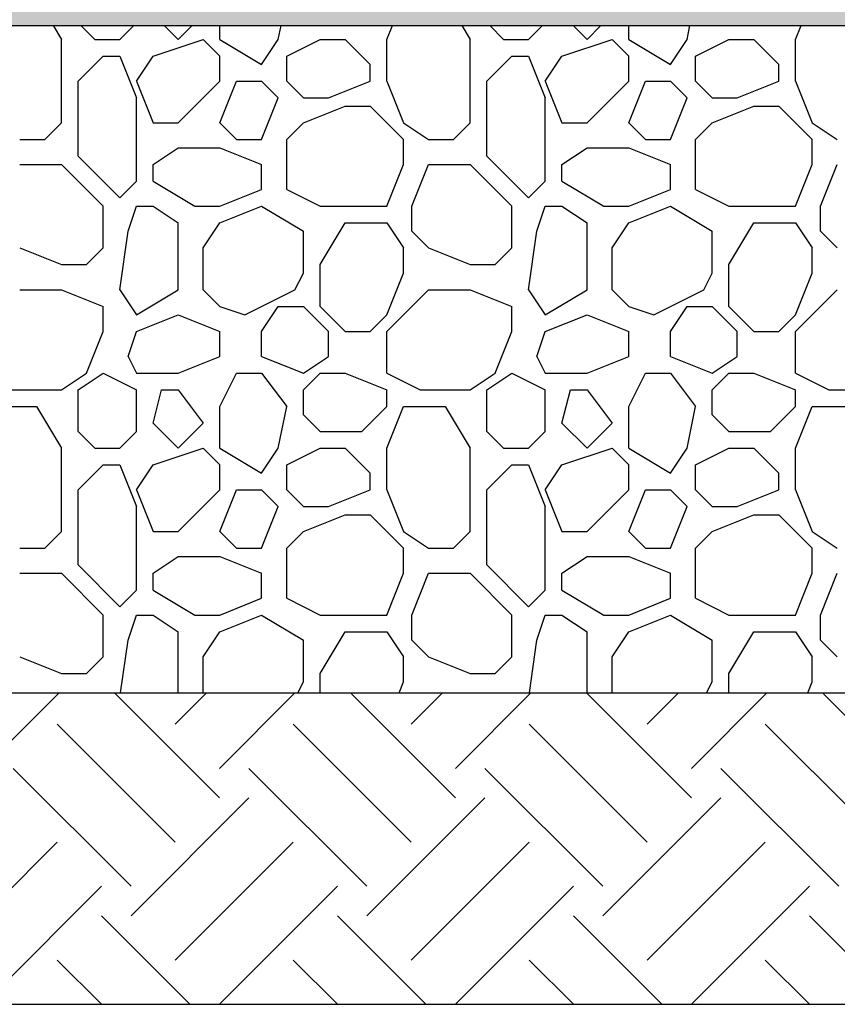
# Model space of a CAD drawing. Extents: x 499156 to 998412, y 3804642 to 7609653.
# Tile 46 of 74: x 500805 to 500823, y 3804702 to 3804724. Entities that reach past the tile are written whole.
import ezdxf

# ---------------------------------------------------------------- set-up
doc = ezdxf.new("R2010")
doc.units = 0
for name, color, linetype in [('14-ab-paving-l', 135, 'CONTINUOUS'), ('15-ab-hatch', 8, 'CONTINUOUS'), ('ab-base', 5, 'CONTINUOUS')]:
    doc.layers.add(name, color=color, linetype=linetype)
doc.layers.add('18-ab-hide', color=191, linetype='CONTINUOUS', plot=False)

msp = doc.modelspace()

# ---------------------------------------------------------------- hatches: boundary and pattern name
at = {"layer": '15-ab-hatch', "ltscale": 0.05}
h = msp.add_hatch(dxfattribs=at)
h.set_pattern_fill('02砂', color=256, scale=15, angle=45, style=0, pattern_type=2)
h.set_pattern_definition([(82.5, (25650167.9829, 193924961.8526), (-1.055259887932, 0.988445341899), [0, -1.14, 0, -1.275, 0, -1.21875]), (52.5, (25650167.9829, 193924961.8526), (-0.558103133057, 2.435234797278), [0, -0.615, 0, -1.0275, 0, -0.39375]), (12.5, (25650167.3306, 193924961.2003), (1.648521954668, 1.654524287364), [0, -0.375, 0, -1.35, 0, -1.7625]), (2.5, (25650167.3306, 193924961.2003), (1.128781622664, 2.059697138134), [0, -0.1875, 0, -0.885, 0, -1.0125])])
h.paths.add_polyline_path([(500916.264, 3804725.807), (500901.264, 3804725.807), (500901.264, 3804725.307), (500656.264, 3804725.307), (500656.264, 3804725.807), (500641.264, 3804725.807), (500641.264, 3804724.307), (500655.764, 3804724.307), (500656.264, 3804723.807), (500901.264, 3804723.807), (500901.764, 3804724.307), (500916.264, 3804724.307)])

# ---------------------------------------------------------------- linework, layer by layer
at = {"layer": '14-ab-paving-l', "ltscale": 0.05}
msp.add_line((500661.264, 3804708.807, 0.345), (500896.264, 3804708.807, 0.345), dxfattribs=at)
at = {"layer": '15-ab-hatch', "linetype": 'Continuous', "ltscale": 0.05}
for p, q in [((500805.639, 3804723.807, 0.345), (500805.826, 3804723.494, 0.345)), ((500806.264, 3804723.807, 0.345), (500806.576, 3804723.494, 0.345)), ((500806.264, 3804723.807, 0.345), (500806.576, 3804723.494, 0.345)), ((500807.139, 3804723.494, 0.345), (500807.451, 3804723.807, 0.345)), ((500807.139, 3804723.494, 0.345), (500807.451, 3804723.807, 0.345)), ((500808.139, 3804723.807, 0.345), (500808.451, 3804723.494, 0.345)), ((500808.139, 3804723.807, 0.345), (500808.451, 3804723.494, 0.345)), ((500808.451, 3804723.494, 0.345), (500808.764, 3804723.807, 0.345)), ((500808.451, 3804723.494, 0.345), (500808.764, 3804723.807, 0.345)), ((500809.389, 3804723.494, 0.345), (500809.389, 3804723.807, 0.345)), ((500810.701, 3804723.494, 0.345), (500810.764, 3804723.807, 0.345)), ((500813.139, 3804723.494, 0.345), (500813.264, 3804723.807, 0.345)), ((500814.826, 3804723.807, 0.345), (500815.014, 3804723.494, 0.345)), ((500815.451, 3804723.807, 0.345), (500815.764, 3804723.494, 0.345)), ((500815.451, 3804723.807, 0.345), (500815.764, 3804723.494, 0.345)), ((500816.326, 3804723.494, 0.345), (500816.639, 3804723.807, 0.345)), ((500816.326, 3804723.494, 0.345), (500816.639, 3804723.807, 0.345)), ((500817.326, 3804723.807, 0.345), (500817.639, 3804723.494, 0.345)), ((500817.326, 3804723.807, 0.345), (500817.639, 3804723.494, 0.345)), ((500817.639, 3804723.494, 0.345), (500817.951, 3804723.807, 0.345)), ((500817.639, 3804723.494, 0.345), (500817.951, 3804723.807, 0.345)), ((500818.576, 3804723.494, 0.345), (500818.576, 3804723.807, 0.345)), ((500819.889, 3804723.494, 0.345), (500819.951, 3804723.807, 0.345)), ((500822.326, 3804723.494, 0.345), (500822.451, 3804723.807, 0.345)), ((500805.826, 3804721.619, 0.345), (500805.826, 3804723.494, 0.345)), ((500806.576, 3804723.494, 0.345), (500807.139, 3804723.494, 0.345)), ((500807.889, 3804723.119, 0.345), (500809.014, 3804723.494, 0.345)), ((500807.889, 3804723.119, 0.345), (500809.014, 3804723.494, 0.345)), ((500809.014, 3804723.494, 0.345), (500809.389, 3804723.119, 0.345)), ((500809.014, 3804723.494, 0.345), (500809.389, 3804723.119, 0.345)), ((500809.389, 3804723.494, 0.345), (500810.326, 3804722.932, 0.345)), ((500810.326, 3804722.932, 0.345), (500810.701, 3804723.494, 0.345)), ((500810.889, 3804723.119, 0.345), (500811.639, 3804723.494, 0.345)), ((500810.889, 3804723.119, 0.345), (500811.639, 3804723.494, 0.345)), ((500811.639, 3804723.494, 0.345), (500812.201, 3804723.494, 0.345)), ((500812.201, 3804723.494, 0.345), (500812.764, 3804722.932, 0.345)), ((500812.201, 3804723.494, 0.345), (500812.764, 3804722.932, 0.345)), ((500813.139, 3804722.557, 0.345), (500813.139, 3804723.494, 0.345)), ((500815.014, 3804721.619, 0.345), (500815.014, 3804723.494, 0.345)), ((500815.764, 3804723.494, 0.345), (500816.326, 3804723.494, 0.345)), ((500817.076, 3804723.119, 0.345), (500818.201, 3804723.494, 0.345)), ((500817.076, 3804723.119, 0.345), (500818.201, 3804723.494, 0.345)), ((500818.201, 3804723.494, 0.345), (500818.576, 3804723.119, 0.345)), ((500818.201, 3804723.494, 0.345), (500818.576, 3804723.119, 0.345)), ((500818.576, 3804723.494, 0.345), (500819.514, 3804722.932, 0.345)), ((500819.514, 3804722.932, 0.345), (500819.889, 3804723.494, 0.345)), ((500820.076, 3804723.119, 0.345), (500820.826, 3804723.494, 0.345)), ((500820.076, 3804723.119, 0.345), (500820.826, 3804723.494, 0.345)), ((500820.826, 3804723.494, 0.345), (500821.389, 3804723.494, 0.345)), ((500821.389, 3804723.494, 0.345), (500821.951, 3804722.932, 0.345)), ((500821.389, 3804723.494, 0.345), (500821.951, 3804722.932, 0.345)), ((500822.326, 3804722.557, 0.345), (500822.326, 3804723.494, 0.345)), ((500806.201, 3804722.557, 0.345), (500806.764, 3804723.119, 0.345)), ((500806.201, 3804722.557, 0.345), (500806.764, 3804723.119, 0.345)), ((500806.764, 3804723.119, 0.345), (500807.139, 3804723.119, 0.345)), ((500807.139, 3804723.119, 0.345), (500807.514, 3804722.182, 0.345)), ((500807.514, 3804722.557, 0.345), (500807.889, 3804723.119, 0.345)), ((500809.389, 3804722.557, 0.345), (500809.389, 3804723.119, 0.345)), ((500810.889, 3804722.557, 0.345), (500810.889, 3804723.119, 0.345)), ((500815.389, 3804722.557, 0.345), (500815.951, 3804723.119, 0.345)), ((500815.389, 3804722.557, 0.345), (500815.951, 3804723.119, 0.345)), ((500815.951, 3804723.119, 0.345), (500816.326, 3804723.119, 0.345)), ((500816.326, 3804723.119, 0.345), (500816.701, 3804722.182, 0.345)), ((500816.701, 3804722.557, 0.345), (500817.076, 3804723.119, 0.345)), ((500818.576, 3804722.557, 0.345), (500818.576, 3804723.119, 0.345)), ((500820.076, 3804722.557, 0.345), (500820.076, 3804723.119, 0.345)), ((500812.764, 3804722.557, 0.345), (500812.764, 3804722.932, 0.345)), ((500821.951, 3804722.557, 0.345), (500821.951, 3804722.932, 0.345)), ((500806.201, 3804720.869, 0.345), (500806.201, 3804722.557, 0.345)), ((500807.514, 3804722.557, 0.345), (500807.889, 3804721.619, 0.345)), ((500808.451, 3804721.619, 0.345), (500809.389, 3804722.557, 0.345)), ((500808.451, 3804721.619, 0.345), (500809.389, 3804722.557, 0.345)), ((500809.389, 3804721.619, 0.345), (500809.764, 3804722.557, 0.345)), ((500809.764, 3804722.557, 0.345), (500810.326, 3804722.557, 0.345)), ((500810.326, 3804722.557, 0.345), (500810.701, 3804722.182, 0.345)), ((500810.326, 3804722.557, 0.345), (500810.701, 3804722.182, 0.345)), ((500810.889, 3804722.557, 0.345), (500811.264, 3804722.182, 0.345)), ((500810.889, 3804722.557, 0.345), (500811.264, 3804722.182, 0.345)), ((500811.826, 3804722.182, 0.345), (500812.764, 3804722.557, 0.345)), ((500813.139, 3804722.557, 0.345), (500813.514, 3804721.619, 0.345)), ((500815.389, 3804720.869, 0.345), (500815.389, 3804722.557, 0.345)), ((500816.701, 3804722.557, 0.345), (500817.076, 3804721.619, 0.345)), ((500817.639, 3804721.619, 0.345), (500818.576, 3804722.557, 0.345)), ((500817.639, 3804721.619, 0.345), (500818.576, 3804722.557, 0.345)), ((500818.576, 3804721.619, 0.345), (500818.951, 3804722.557, 0.345)), ((500818.951, 3804722.557, 0.345), (500819.514, 3804722.557, 0.345)), ((500819.514, 3804722.557, 0.345), (500819.889, 3804722.182, 0.345)), ((500819.514, 3804722.557, 0.345), (500819.889, 3804722.182, 0.345)), ((500820.076, 3804722.557, 0.345), (500820.451, 3804722.182, 0.345)), ((500820.076, 3804722.557, 0.345), (500820.451, 3804722.182, 0.345)), ((500821.014, 3804722.182, 0.345), (500821.951, 3804722.557, 0.345)), ((500822.326, 3804722.557, 0.345), (500822.701, 3804721.619, 0.345)), ((500807.514, 3804720.307, 0.345), (500807.514, 3804722.182, 0.345)), ((500810.326, 3804721.244, 0.345), (500810.701, 3804722.182, 0.345)), ((500811.264, 3804722.182, 0.345), (500811.826, 3804722.182, 0.345)), ((500816.701, 3804720.307, 0.345), (500816.701, 3804722.182, 0.345)), ((500819.514, 3804721.244, 0.345), (500819.889, 3804722.182, 0.345)), ((500820.451, 3804722.182, 0.345), (500821.014, 3804722.182, 0.345)), ((500811.264, 3804721.619, 0.345), (500812.201, 3804721.994, 0.345)), ((500812.201, 3804721.994, 0.345), (500812.764, 3804721.994, 0.345)), ((500812.764, 3804721.994, 0.345), (500813.514, 3804721.244, 0.345)), ((500812.764, 3804721.994, 0.345), (500813.514, 3804721.244, 0.345)), ((500820.451, 3804721.619, 0.345), (500821.389, 3804721.994, 0.345)), ((500821.389, 3804721.994, 0.345), (500821.951, 3804721.994, 0.345)), ((500821.951, 3804721.994, 0.345), (500822.701, 3804721.244, 0.345)), ((500821.951, 3804721.994, 0.345), (500822.701, 3804721.244, 0.345)), ((500805.451, 3804721.244, 0.345), (500805.826, 3804721.619, 0.345)), ((500805.451, 3804721.244, 0.345), (500805.826, 3804721.619, 0.345)), ((500807.889, 3804721.619, 0.345), (500808.451, 3804721.619, 0.345)), ((500809.389, 3804721.619, 0.345), (500809.764, 3804721.244, 0.345)), ((500809.389, 3804721.619, 0.345), (500809.764, 3804721.244, 0.345)), ((500810.889, 3804721.244, 0.345), (500811.264, 3804721.619, 0.345)), ((500810.889, 3804721.244, 0.345), (500811.264, 3804721.619, 0.345)), ((500813.514, 3804721.619, 0.345), (500814.076, 3804721.244, 0.345)), ((500814.639, 3804721.244, 0.345), (500815.014, 3804721.619, 0.345)), ((500814.639, 3804721.244, 0.345), (500815.014, 3804721.619, 0.345)), ((500817.076, 3804721.619, 0.345), (500817.639, 3804721.619, 0.345)), ((500818.576, 3804721.619, 0.345), (500818.951, 3804721.244, 0.345)), ((500818.576, 3804721.619, 0.345), (500818.951, 3804721.244, 0.345)), ((500820.076, 3804721.244, 0.345), (500820.451, 3804721.619, 0.345)), ((500820.076, 3804721.244, 0.345), (500820.451, 3804721.619, 0.345)), ((500822.701, 3804721.619, 0.345), (500823.264, 3804721.244, 0.345)), ((500804.889, 3804721.244, 0.345), (500805.451, 3804721.244, 0.345)), ((500809.764, 3804721.244, 0.345), (500810.326, 3804721.244, 0.345)), ((500810.889, 3804720.119, 0.345), (500810.889, 3804721.244, 0.345)), ((500813.514, 3804720.682, 0.345), (500813.514, 3804721.244, 0.345)), ((500814.076, 3804721.244, 0.345), (500814.639, 3804721.244, 0.345)), ((500818.951, 3804721.244, 0.345), (500819.514, 3804721.244, 0.345)), ((500820.076, 3804720.119, 0.345), (500820.076, 3804721.244, 0.345)), ((500822.701, 3804720.682, 0.345), (500822.701, 3804721.244, 0.345)), ((500807.889, 3804720.682, 0.345), (500808.451, 3804721.057, 0.345)), ((500808.451, 3804721.057, 0.345), (500809.389, 3804721.057, 0.345)), ((500809.389, 3804721.057, 0.345), (500810.326, 3804720.682, 0.345)), ((500817.076, 3804720.682, 0.345), (500817.639, 3804721.057, 0.345)), ((500817.639, 3804721.057, 0.345), (500818.576, 3804721.057, 0.345)), ((500818.576, 3804721.057, 0.345), (500819.514, 3804720.682, 0.345)), ((500806.201, 3804720.869, 0.345), (500807.139, 3804719.932, 0.345)), ((500806.201, 3804720.869, 0.345), (500807.139, 3804719.932, 0.345)), ((500815.389, 3804720.869, 0.345), (500816.326, 3804719.932, 0.345)), ((500815.389, 3804720.869, 0.345), (500816.326, 3804719.932, 0.345)), ((500804.889, 3804720.682, 0.345), (500805.826, 3804720.682, 0.345)), ((500805.826, 3804720.682, 0.345), (500806.764, 3804719.744, 0.345)), ((500805.826, 3804720.682, 0.345), (500806.764, 3804719.744, 0.345)), ((500807.889, 3804720.307, 0.345), (500807.889, 3804720.682, 0.345)), ((500810.326, 3804720.119, 0.345), (500810.326, 3804720.682, 0.345)), ((500813.139, 3804719.744, 0.345), (500813.514, 3804720.682, 0.345)), ((500813.701, 3804719.744, 0.345), (500814.076, 3804720.682, 0.345)), ((500814.076, 3804720.682, 0.345), (500815.014, 3804720.682, 0.345)), ((500815.014, 3804720.682, 0.345), (500815.951, 3804719.744, 0.345)), ((500815.014, 3804720.682, 0.345), (500815.951, 3804719.744, 0.345)), ((500817.076, 3804720.307, 0.345), (500817.076, 3804720.682, 0.345)), ((500819.514, 3804720.119, 0.345), (500819.514, 3804720.682, 0.345)), ((500822.326, 3804719.744, 0.345), (500822.701, 3804720.682, 0.345)), ((500822.889, 3804719.744, 0.345), (500823.264, 3804720.682, 0.345)), ((500807.139, 3804719.932, 0.345), (500807.514, 3804720.307, 0.345)), ((500807.139, 3804719.932, 0.345), (500807.514, 3804720.307, 0.345)), ((500807.889, 3804720.307, 0.345), (500808.826, 3804719.744, 0.345)), ((500816.326, 3804719.932, 0.345), (500816.701, 3804720.307, 0.345)), ((500816.326, 3804719.932, 0.345), (500816.701, 3804720.307, 0.345)), ((500817.076, 3804720.307, 0.345), (500818.014, 3804719.744, 0.345)), ((500809.389, 3804719.744, 0.345), (500810.326, 3804720.119, 0.345)), ((500810.889, 3804720.119, 0.345), (500811.639, 3804719.744, 0.345)), ((500810.889, 3804720.119, 0.345), (500811.639, 3804719.744, 0.345)), ((500818.576, 3804719.744, 0.345), (500819.514, 3804720.119, 0.345)), ((500820.076, 3804720.119, 0.345), (500820.826, 3804719.744, 0.345)), ((500820.076, 3804720.119, 0.345), (500820.826, 3804719.744, 0.345)), ((500806.764, 3804718.807, 0.345), (500806.764, 3804719.744, 0.345)), ((500807.326, 3804719.182, 0.345), (500807.514, 3804719.744, 0.345)), ((500807.514, 3804719.744, 0.345), (500807.889, 3804719.744, 0.345)), ((500807.889, 3804719.744, 0.345), (500808.451, 3804719.369, 0.345)), ((500808.826, 3804719.744, 0.345), (500809.389, 3804719.744, 0.345)), ((500809.389, 3804719.369, 0.345), (500810.326, 3804719.744, 0.345)), ((500810.326, 3804719.744, 0.345), (500811.264, 3804719.182, 0.345)), ((500811.639, 3804719.744, 0.345), (500813.139, 3804719.744, 0.345)), ((500813.701, 3804719.182, 0.345), (500813.701, 3804719.744, 0.345)), ((500815.951, 3804718.807, 0.345), (500815.951, 3804719.744, 0.345)), ((500816.514, 3804719.182, 0.345), (500816.701, 3804719.744, 0.345)), ((500816.701, 3804719.744, 0.345), (500817.076, 3804719.744, 0.345)), ((500817.076, 3804719.744, 0.345), (500817.639, 3804719.369, 0.345)), ((500818.014, 3804719.744, 0.345), (500818.576, 3804719.744, 0.345)), ((500818.576, 3804719.369, 0.345), (500819.514, 3804719.744, 0.345)), ((500819.514, 3804719.744, 0.345), (500820.451, 3804719.182, 0.345)), ((500820.826, 3804719.744, 0.345), (500822.326, 3804719.744, 0.345)), ((500822.889, 3804719.182, 0.345), (500822.889, 3804719.744, 0.345)), ((500808.451, 3804717.869, 0.345), (500808.451, 3804719.369, 0.345)), ((500809.014, 3804718.807, 0.345), (500809.389, 3804719.369, 0.345)), ((500811.639, 3804718.432, 0.345), (500812.201, 3804719.369, 0.345)), ((500812.201, 3804719.369, 0.345), (500813.139, 3804719.369, 0.345)), ((500813.139, 3804719.369, 0.345), (500813.514, 3804718.807, 0.345)), ((500817.639, 3804717.869, 0.345), (500817.639, 3804719.369, 0.345)), ((500818.201, 3804718.807, 0.345), (500818.576, 3804719.369, 0.345)), ((500820.826, 3804718.432, 0.345), (500821.389, 3804719.369, 0.345)), ((500821.389, 3804719.369, 0.345), (500822.326, 3804719.369, 0.345)), ((500822.326, 3804719.369, 0.345), (500822.701, 3804718.807, 0.345)), ((500807.139, 3804717.869, 0.345), (500807.326, 3804719.182, 0.345)), ((500811.264, 3804718.244, 0.345), (500811.264, 3804719.182, 0.345)), ((500813.701, 3804719.182, 0.345), (500814.076, 3804718.807, 0.345)), ((500813.701, 3804719.182, 0.345), (500814.076, 3804718.807, 0.345)), ((500816.326, 3804717.869, 0.345), (500816.514, 3804719.182, 0.345)), ((500820.451, 3804718.244, 0.345), (500820.451, 3804719.182, 0.345)), ((500822.889, 3804719.182, 0.345), (500823.264, 3804718.807, 0.345)), ((500822.889, 3804719.182, 0.345), (500823.264, 3804718.807, 0.345)), ((500804.889, 3804718.807, 0.345), (500805.826, 3804718.432, 0.345)), ((500806.389, 3804718.432, 0.345), (500806.764, 3804718.807, 0.345)), ((500806.389, 3804718.432, 0.345), (500806.764, 3804718.807, 0.345)), ((500809.014, 3804717.869, 0.345), (500809.014, 3804718.807, 0.345)), ((500813.514, 3804718.244, 0.345), (500813.514, 3804718.807, 0.345)), ((500814.076, 3804718.807, 0.345), (500815.014, 3804718.432, 0.345)), ((500815.576, 3804718.432, 0.345), (500815.951, 3804718.807, 0.345)), ((500815.576, 3804718.432, 0.345), (500815.951, 3804718.807, 0.345)), ((500818.201, 3804717.869, 0.345), (500818.201, 3804718.807, 0.345)), ((500822.701, 3804718.244, 0.345), (500822.701, 3804718.807, 0.345)), ((500805.826, 3804718.432, 0.345), (500806.389, 3804718.432, 0.345)), ((500811.639, 3804717.494, 0.345), (500811.639, 3804718.432, 0.345)), ((500815.014, 3804718.432, 0.345), (500815.576, 3804718.432, 0.345)), ((500820.826, 3804717.494, 0.345), (500820.826, 3804718.432, 0.345)), ((500811.076, 3804717.869, 0.345), (500811.264, 3804718.244, 0.345)), ((500813.139, 3804717.307, 0.345), (500813.514, 3804718.244, 0.345)), ((500820.264, 3804717.869, 0.345), (500820.451, 3804718.244, 0.345)), ((500822.326, 3804717.307, 0.345), (500822.701, 3804718.244, 0.345)), ((500804.889, 3804717.869, 0.345), (500805.826, 3804717.869, 0.345)), ((500805.826, 3804717.869, 0.345), (500806.764, 3804717.494, 0.345)), ((500807.139, 3804717.869, 0.345), (500807.514, 3804717.307, 0.345)), ((500807.514, 3804717.307, 0.345), (500808.451, 3804717.869, 0.345)), ((500809.014, 3804717.869, 0.345), (500809.389, 3804717.494, 0.345)), ((500809.014, 3804717.869, 0.345), (500809.389, 3804717.494, 0.345)), ((500809.014, 3804717.869, 0.345), (500809.014, 3804717.869, 0.345)), ((500809.951, 3804717.307, 0.345), (500811.076, 3804717.869, 0.345)), ((500809.951, 3804717.307, 0.345), (500811.076, 3804717.869, 0.345)), ((500813.139, 3804716.932, 0.345), (500814.076, 3804717.869, 0.345)), ((500813.139, 3804716.932, 0.345), (500814.076, 3804717.869, 0.345)), ((500814.076, 3804717.869, 0.345), (500815.014, 3804717.869, 0.345)), ((500815.014, 3804717.869, 0.345), (500815.951, 3804717.494, 0.345)), ((500816.326, 3804717.869, 0.345), (500816.701, 3804717.307, 0.345)), ((500816.701, 3804717.307, 0.345), (500817.639, 3804717.869, 0.345)), ((500818.201, 3804717.869, 0.345), (500818.576, 3804717.494, 0.345)), ((500818.201, 3804717.869, 0.345), (500818.576, 3804717.494, 0.345)), ((500818.201, 3804717.869, 0.345), (500818.201, 3804717.869, 0.345)), ((500819.139, 3804717.307, 0.345), (500820.264, 3804717.869, 0.345)), ((500819.139, 3804717.307, 0.345), (500820.264, 3804717.869, 0.345)), ((500822.326, 3804716.932, 0.345), (500823.264, 3804717.869, 0.345)), ((500822.326, 3804716.932, 0.345), (500823.264, 3804717.869, 0.345)), ((500806.764, 3804716.932, 0.345), (500806.764, 3804717.494, 0.345)), ((500809.389, 3804717.494, 0.345), (500809.951, 3804717.307, 0.345)), ((500809.389, 3804717.494, 0.345), (500809.951, 3804717.307, 0.345)), ((500810.326, 3804716.932, 0.345), (500810.701, 3804717.494, 0.345)), ((500810.701, 3804717.494, 0.345), (500811.264, 3804717.494, 0.345)), ((500811.264, 3804717.494, 0.345), (500811.826, 3804716.932, 0.345)), ((500811.264, 3804717.494, 0.345), (500811.826, 3804716.932, 0.345)), ((500811.639, 3804717.494, 0.345), (500812.201, 3804716.932, 0.345)), ((500811.639, 3804717.494, 0.345), (500812.201, 3804716.932, 0.345)), ((500815.951, 3804716.932, 0.345), (500815.951, 3804717.494, 0.345)), ((500818.576, 3804717.494, 0.345), (500819.139, 3804717.307, 0.345)), ((500818.576, 3804717.494, 0.345), (500819.139, 3804717.307, 0.345)), ((500819.514, 3804716.932, 0.345), (500819.889, 3804717.494, 0.345)), ((500819.889, 3804717.494, 0.345), (500820.451, 3804717.494, 0.345)), ((500820.451, 3804717.494, 0.345), (500821.014, 3804716.932, 0.345)), ((500820.451, 3804717.494, 0.345), (500821.014, 3804716.932, 0.345)), ((500820.826, 3804717.494, 0.345), (500821.389, 3804716.932, 0.345)), ((500820.826, 3804717.494, 0.345), (500821.389, 3804716.932, 0.345)), ((500807.514, 3804716.932, 0.345), (500808.451, 3804717.307, 0.345)), ((500808.451, 3804717.307, 0.345), (500809.389, 3804716.932, 0.345)), ((500812.764, 3804716.932, 0.345), (500813.139, 3804717.307, 0.345)), ((500812.764, 3804716.932, 0.345), (500813.139, 3804717.307, 0.345)), ((500816.701, 3804716.932, 0.345), (500817.639, 3804717.307, 0.345)), ((500817.639, 3804717.307, 0.345), (500818.576, 3804716.932, 0.345)), ((500821.951, 3804716.932, 0.345), (500822.326, 3804717.307, 0.345)), ((500821.951, 3804716.932, 0.345), (500822.326, 3804717.307, 0.345)), ((500806.389, 3804715.994, 0.345), (500806.764, 3804716.932, 0.345)), ((500807.326, 3804716.369, 0.345), (500807.514, 3804716.932, 0.345)), ((500807.514, 3804716.932, 0.345), (500807.514, 3804716.932, 0.345)), ((500807.514, 3804716.932, 0.345), (500807.514, 3804716.932, 0.345)), ((500809.389, 3804716.369, 0.345), (500809.389, 3804716.932, 0.345)), ((500810.326, 3804716.369, 0.345), (500810.326, 3804716.932, 0.345)), ((500811.826, 3804716.369, 0.345), (500811.826, 3804716.932, 0.345)), ((500812.201, 3804716.932, 0.345), (500812.764, 3804716.932, 0.345)), ((500813.139, 3804715.994, 0.345), (500813.139, 3804716.932, 0.345)), ((500815.576, 3804715.994, 0.345), (500815.951, 3804716.932, 0.345)), ((500816.514, 3804716.369, 0.345), (500816.701, 3804716.932, 0.345)), ((500816.701, 3804716.932, 0.345), (500816.701, 3804716.932, 0.345)), ((500816.701, 3804716.932, 0.345), (500816.701, 3804716.932, 0.345)), ((500818.576, 3804716.369, 0.345), (500818.576, 3804716.932, 0.345)), ((500819.514, 3804716.369, 0.345), (500819.514, 3804716.932, 0.345)), ((500821.014, 3804716.369, 0.345), (500821.014, 3804716.932, 0.345)), ((500821.389, 3804716.932, 0.345), (500821.951, 3804716.932, 0.345)), ((500822.326, 3804715.994, 0.345), (500822.326, 3804716.932, 0.345)), ((500807.326, 3804716.369, 0.345), (500807.514, 3804715.994, 0.345)), ((500808.451, 3804715.994, 0.345), (500809.389, 3804716.369, 0.345)), ((500810.326, 3804716.369, 0.345), (500811.264, 3804715.994, 0.345)), ((500811.264, 3804715.994, 0.345), (500811.826, 3804716.369, 0.345)), ((500816.514, 3804716.369, 0.345), (500816.701, 3804715.994, 0.345)), ((500817.639, 3804715.994, 0.345), (500818.576, 3804716.369, 0.345)), ((500819.514, 3804716.369, 0.345), (500820.451, 3804715.994, 0.345)), ((500820.451, 3804715.994, 0.345), (500821.014, 3804716.369, 0.345)), ((500805.826, 3804715.619, 0.345), (500806.389, 3804715.994, 0.345)), ((500805.826, 3804715.619, 0.345), (500806.389, 3804715.994, 0.345)), ((500806.201, 3804715.619, 0.345), (500806.764, 3804715.994, 0.345)), ((500806.201, 3804715.619, 0.345), (500806.764, 3804715.994, 0.345)), ((500806.764, 3804715.994, 0.345), (500807.514, 3804715.619, 0.345)), ((500806.764, 3804715.994, 0.345), (500807.514, 3804715.619, 0.345)), ((500807.514, 3804715.994, 0.345), (500808.451, 3804715.994, 0.345)), ((500809.389, 3804715.244, 0.345), (500809.764, 3804715.994, 0.345)), ((500809.764, 3804715.994, 0.345), (500810.326, 3804715.994, 0.345)), ((500810.326, 3804715.994, 0.345), (500810.889, 3804715.244, 0.345)), ((500810.326, 3804715.994, 0.345), (500810.889, 3804715.244, 0.345)), ((500811.264, 3804715.619, 0.345), (500811.639, 3804715.994, 0.345)), ((500811.264, 3804715.619, 0.345), (500811.639, 3804715.994, 0.345)), ((500811.639, 3804715.994, 0.345), (500812.201, 3804715.994, 0.345)), ((500812.201, 3804715.994, 0.345), (500813.139, 3804715.619, 0.345)), ((500812.201, 3804715.994, 0.345), (500813.139, 3804715.619, 0.345)), ((500813.139, 3804715.994, 0.345), (500813.889, 3804715.619, 0.345)), ((500813.139, 3804715.994, 0.345), (500813.889, 3804715.619, 0.345)), ((500815.014, 3804715.619, 0.345), (500815.576, 3804715.994, 0.345)), ((500815.014, 3804715.619, 0.345), (500815.576, 3804715.994, 0.345)), ((500815.389, 3804715.619, 0.345), (500815.951, 3804715.994, 0.345)), ((500815.389, 3804715.619, 0.345), (500815.951, 3804715.994, 0.345)), ((500815.951, 3804715.994, 0.345), (500816.701, 3804715.619, 0.345)), ((500815.951, 3804715.994, 0.345), (500816.701, 3804715.619, 0.345)), ((500816.701, 3804715.994, 0.345), (500817.639, 3804715.994, 0.345)), ((500818.576, 3804715.244, 0.345), (500818.951, 3804715.994, 0.345)), ((500818.951, 3804715.994, 0.345), (500819.514, 3804715.994, 0.345)), ((500819.514, 3804715.994, 0.345), (500820.076, 3804715.244, 0.345)), ((500819.514, 3804715.994, 0.345), (500820.076, 3804715.244, 0.345)), ((500820.451, 3804715.619, 0.345), (500820.826, 3804715.994, 0.345)), ((500820.451, 3804715.619, 0.345), (500820.826, 3804715.994, 0.345)), ((500820.826, 3804715.994, 0.345), (500821.389, 3804715.994, 0.345)), ((500821.389, 3804715.994, 0.345), (500822.326, 3804715.619, 0.345)), ((500821.389, 3804715.994, 0.345), (500822.326, 3804715.619, 0.345)), ((500822.326, 3804715.994, 0.345), (500823.076, 3804715.619, 0.345)), ((500822.326, 3804715.994, 0.345), (500823.076, 3804715.619, 0.345)), ((500804.701, 3804715.619, 0.345), (500805.826, 3804715.619, 0.345)), ((500806.201, 3804714.682, 0.345), (500806.201, 3804715.619, 0.345)), ((500807.514, 3804714.682, 0.345), (500807.514, 3804715.619, 0.345)), ((500807.889, 3804714.869, 0.345), (500808.076, 3804715.619, 0.345)), ((500808.076, 3804715.619, 0.345), (500808.451, 3804715.619, 0.345)), ((500808.451, 3804715.619, 0.345), (500809.014, 3804714.869, 0.345)), ((500808.451, 3804715.619, 0.345), (500809.014, 3804714.869, 0.345)), ((500811.264, 3804715.057, 0.345), (500811.264, 3804715.619, 0.345)), ((500813.139, 3804715.244, 0.345), (500813.139, 3804715.619, 0.345)), ((500813.889, 3804715.619, 0.345), (500815.014, 3804715.619, 0.345)), ((500815.389, 3804714.682, 0.345), (500815.389, 3804715.619, 0.345)), ((500816.701, 3804714.682, 0.345), (500816.701, 3804715.619, 0.345)), ((500817.076, 3804714.869, 0.345), (500817.264, 3804715.619, 0.345)), ((500817.264, 3804715.619, 0.345), (500817.639, 3804715.619, 0.345)), ((500817.639, 3804715.619, 0.345), (500818.201, 3804714.869, 0.345)), ((500817.639, 3804715.619, 0.345), (500818.201, 3804714.869, 0.345)), ((500820.451, 3804715.057, 0.345), (500820.451, 3804715.619, 0.345)), ((500822.326, 3804715.244, 0.345), (500822.326, 3804715.619, 0.345)), ((500823.076, 3804715.619, 0.345), (500824.201, 3804715.619, 0.345)), ((500804.326, 3804715.244, 0.345), (500805.264, 3804715.244, 0.345)), ((500805.264, 3804715.244, 0.345), (500805.826, 3804714.307, 0.345)), ((500809.389, 3804714.307, 0.345), (500809.389, 3804715.244, 0.345)), ((500810.701, 3804714.307, 0.345), (500810.889, 3804715.244, 0.345)), ((500810.701, 3804714.307, 0.345), (500810.889, 3804715.244, 0.345)), ((500812.576, 3804714.682, 0.345), (500813.139, 3804715.244, 0.345)), ((500812.576, 3804714.682, 0.345), (500813.139, 3804715.244, 0.345)), ((500813.139, 3804714.307, 0.345), (500813.514, 3804715.244, 0.345)), ((500813.139, 3804714.307, 0.345), (500813.514, 3804715.244, 0.345)), ((500813.514, 3804715.244, 0.345), (500814.451, 3804715.244, 0.345)), ((500814.451, 3804715.244, 0.345), (500815.014, 3804714.307, 0.345)), ((500818.576, 3804714.307, 0.345), (500818.576, 3804715.244, 0.345)), ((500819.889, 3804714.307, 0.345), (500820.076, 3804715.244, 0.345)), ((500819.889, 3804714.307, 0.345), (500820.076, 3804715.244, 0.345)), ((500821.764, 3804714.682, 0.345), (500822.326, 3804715.244, 0.345)), ((500821.764, 3804714.682, 0.345), (500822.326, 3804715.244, 0.345)), ((500822.326, 3804714.307, 0.345), (500822.701, 3804715.244, 0.345)), ((500822.326, 3804714.307, 0.345), (500822.701, 3804715.244, 0.345)), ((500822.701, 3804715.244, 0.345), (500823.639, 3804715.244, 0.345)), ((500811.264, 3804715.057, 0.345), (500811.639, 3804714.682, 0.345)), ((500811.264, 3804715.057, 0.345), (500811.639, 3804714.682, 0.345)), ((500820.451, 3804715.057, 0.345), (500820.826, 3804714.682, 0.345)), ((500820.451, 3804715.057, 0.345), (500820.826, 3804714.682, 0.345)), ((500807.889, 3804714.869, 0.345), (500808.451, 3804714.307, 0.345)), ((500807.889, 3804714.869, 0.345), (500808.451, 3804714.307, 0.345)), ((500808.451, 3804714.307, 0.345), (500809.014, 3804714.869, 0.345)), ((500808.451, 3804714.307, 0.345), (500809.014, 3804714.869, 0.345)), ((500817.076, 3804714.869, 0.345), (500817.639, 3804714.307, 0.345)), ((500817.076, 3804714.869, 0.345), (500817.639, 3804714.307, 0.345)), ((500817.639, 3804714.307, 0.345), (500818.201, 3804714.869, 0.345)), ((500817.639, 3804714.307, 0.345), (500818.201, 3804714.869, 0.345)), ((500806.201, 3804714.682, 0.345), (500806.576, 3804714.307, 0.345)), ((500806.201, 3804714.682, 0.345), (500806.576, 3804714.307, 0.345)), ((500807.139, 3804714.307, 0.345), (500807.514, 3804714.682, 0.345)), ((500807.139, 3804714.307, 0.345), (500807.514, 3804714.682, 0.345)), ((500811.639, 3804714.682, 0.345), (500812.576, 3804714.682, 0.345)), ((500815.389, 3804714.682, 0.345), (500815.764, 3804714.307, 0.345)), ((500815.389, 3804714.682, 0.345), (500815.764, 3804714.307, 0.345)), ((500816.326, 3804714.307, 0.345), (500816.701, 3804714.682, 0.345)), ((500816.326, 3804714.307, 0.345), (500816.701, 3804714.682, 0.345)), ((500820.826, 3804714.682, 0.345), (500821.764, 3804714.682, 0.345)), ((500805.826, 3804712.432, 0.345), (500805.826, 3804714.307, 0.345)), ((500806.576, 3804714.307, 0.345), (500807.139, 3804714.307, 0.345)), ((500807.889, 3804713.932, 0.345), (500809.014, 3804714.307, 0.345)), ((500807.889, 3804713.932, 0.345), (500809.014, 3804714.307, 0.345)), ((500809.014, 3804714.307, 0.345), (500809.389, 3804713.932, 0.345)), ((500809.014, 3804714.307, 0.345), (500809.389, 3804713.932, 0.345)), ((500809.389, 3804714.307, 0.345), (500810.326, 3804713.744, 0.345)), ((500810.326, 3804713.744, 0.345), (500810.701, 3804714.307, 0.345)), ((500810.326, 3804713.744, 0.345), (500810.701, 3804714.307, 0.345)), ((500810.889, 3804713.932, 0.345), (500811.639, 3804714.307, 0.345)), ((500810.889, 3804713.932, 0.345), (500811.639, 3804714.307, 0.345)), ((500811.639, 3804714.307, 0.345), (500812.201, 3804714.307, 0.345)), ((500812.201, 3804714.307, 0.345), (500812.764, 3804713.744, 0.345)), ((500812.201, 3804714.307, 0.345), (500812.764, 3804713.744, 0.345)), ((500813.139, 3804713.369, 0.345), (500813.139, 3804714.307, 0.345)), ((500815.014, 3804712.432, 0.345), (500815.014, 3804714.307, 0.345)), ((500815.764, 3804714.307, 0.345), (500816.326, 3804714.307, 0.345)), ((500817.076, 3804713.932, 0.345), (500818.201, 3804714.307, 0.345)), ((500817.076, 3804713.932, 0.345), (500818.201, 3804714.307, 0.345)), ((500818.201, 3804714.307, 0.345), (500818.576, 3804713.932, 0.345)), ((500818.201, 3804714.307, 0.345), (500818.576, 3804713.932, 0.345)), ((500818.576, 3804714.307, 0.345), (500819.514, 3804713.744, 0.345)), ((500819.514, 3804713.744, 0.345), (500819.889, 3804714.307, 0.345)), ((500819.514, 3804713.744, 0.345), (500819.889, 3804714.307, 0.345)), ((500820.076, 3804713.932, 0.345), (500820.826, 3804714.307, 0.345)), ((500820.076, 3804713.932, 0.345), (500820.826, 3804714.307, 0.345)), ((500820.826, 3804714.307, 0.345), (500821.389, 3804714.307, 0.345)), ((500821.389, 3804714.307, 0.345), (500821.951, 3804713.744, 0.345)), ((500821.389, 3804714.307, 0.345), (500821.951, 3804713.744, 0.345)), ((500822.326, 3804713.369, 0.345), (500822.326, 3804714.307, 0.345)), ((500806.201, 3804713.369, 0.345), (500806.764, 3804713.932, 0.345)), ((500806.201, 3804713.369, 0.345), (500806.764, 3804713.932, 0.345)), ((500806.764, 3804713.932, 0.345), (500807.139, 3804713.932, 0.345)), ((500807.139, 3804713.932, 0.345), (500807.514, 3804712.994, 0.345)), ((500807.139, 3804713.932, 0.345), (500807.514, 3804712.994, 0.345)), ((500807.514, 3804713.369, 0.345), (500807.889, 3804713.932, 0.345)), ((500807.514, 3804713.369, 0.345), (500807.889, 3804713.932, 0.345)), ((500809.389, 3804713.369, 0.345), (500809.389, 3804713.932, 0.345)), ((500810.889, 3804713.369, 0.345), (500810.889, 3804713.932, 0.345)), ((500815.389, 3804713.369, 0.345), (500815.951, 3804713.932, 0.345)), ((500815.389, 3804713.369, 0.345), (500815.951, 3804713.932, 0.345)), ((500815.951, 3804713.932, 0.345), (500816.326, 3804713.932, 0.345)), ((500816.326, 3804713.932, 0.345), (500816.701, 3804712.994, 0.345)), ((500816.326, 3804713.932, 0.345), (500816.701, 3804712.994, 0.345)), ((500816.701, 3804713.369, 0.345), (500817.076, 3804713.932, 0.345)), ((500816.701, 3804713.369, 0.345), (500817.076, 3804713.932, 0.345)), ((500818.576, 3804713.369, 0.345), (500818.576, 3804713.932, 0.345)), ((500820.076, 3804713.369, 0.345), (500820.076, 3804713.932, 0.345)), ((500812.764, 3804713.369, 0.345), (500812.764, 3804713.744, 0.345)), ((500821.951, 3804713.369, 0.345), (500821.951, 3804713.744, 0.345)), ((500806.201, 3804711.682, 0.345), (500806.201, 3804713.369, 0.345)), ((500807.514, 3804713.369, 0.345), (500807.889, 3804712.432, 0.345)), ((500807.514, 3804713.369, 0.345), (500807.889, 3804712.432, 0.345)), ((500808.451, 3804712.432, 0.345), (500809.389, 3804713.369, 0.345)), ((500808.451, 3804712.432, 0.345), (500809.389, 3804713.369, 0.345)), ((500809.389, 3804712.432, 0.345), (500809.764, 3804713.369, 0.345)), ((500809.389, 3804712.432, 0.345), (500809.764, 3804713.369, 0.345)), ((500809.764, 3804713.369, 0.345), (500810.326, 3804713.369, 0.345)), ((500810.326, 3804713.369, 0.345), (500810.701, 3804712.994, 0.345)), ((500810.326, 3804713.369, 0.345), (500810.701, 3804712.994, 0.345)), ((500810.889, 3804713.369, 0.345), (500811.264, 3804712.994, 0.345)), ((500810.889, 3804713.369, 0.345), (500811.264, 3804712.994, 0.345)), ((500811.826, 3804712.994, 0.345), (500812.764, 3804713.369, 0.345)), ((500811.826, 3804712.994, 0.345), (500812.764, 3804713.369, 0.345)), ((500813.139, 3804713.369, 0.345), (500813.514, 3804712.432, 0.345)), ((500813.139, 3804713.369, 0.345), (500813.514, 3804712.432, 0.345)), ((500815.389, 3804711.682, 0.345), (500815.389, 3804713.369, 0.345)), ((500816.701, 3804713.369, 0.345), (500817.076, 3804712.432, 0.345)), ((500816.701, 3804713.369, 0.345), (500817.076, 3804712.432, 0.345)), ((500817.639, 3804712.432, 0.345), (500818.576, 3804713.369, 0.345)), ((500817.639, 3804712.432, 0.345), (500818.576, 3804713.369, 0.345)), ((500818.576, 3804712.432, 0.345), (500818.951, 3804713.369, 0.345)), ((500818.576, 3804712.432, 0.345), (500818.951, 3804713.369, 0.345)), ((500818.951, 3804713.369, 0.345), (500819.514, 3804713.369, 0.345)), ((500819.514, 3804713.369, 0.345), (500819.889, 3804712.994, 0.345)), ((500819.514, 3804713.369, 0.345), (500819.889, 3804712.994, 0.345)), ((500820.076, 3804713.369, 0.345), (500820.451, 3804712.994, 0.345)), ((500820.076, 3804713.369, 0.345), (500820.451, 3804712.994, 0.345)), ((500821.014, 3804712.994, 0.345), (500821.951, 3804713.369, 0.345)), ((500821.014, 3804712.994, 0.345), (500821.951, 3804713.369, 0.345)), ((500822.326, 3804713.369, 0.345), (500822.701, 3804712.432, 0.345)), ((500822.326, 3804713.369, 0.345), (500822.701, 3804712.432, 0.345)), ((500807.514, 3804711.119, 0.345), (500807.514, 3804712.994, 0.345)), ((500810.326, 3804712.057, 0.345), (500810.701, 3804712.994, 0.345)), ((500810.326, 3804712.057, 0.345), (500810.701, 3804712.994, 0.345)), ((500811.264, 3804712.994, 0.345), (500811.826, 3804712.994, 0.345)), ((500816.701, 3804711.119, 0.345), (500816.701, 3804712.994, 0.345)), ((500819.514, 3804712.057, 0.345), (500819.889, 3804712.994, 0.345)), ((500819.514, 3804712.057, 0.345), (500819.889, 3804712.994, 0.345)), ((500820.451, 3804712.994, 0.345), (500821.014, 3804712.994, 0.345)), ((500811.264, 3804712.432, 0.345), (500812.201, 3804712.807, 0.345)), ((500811.264, 3804712.432, 0.345), (500812.201, 3804712.807, 0.345)), ((500812.201, 3804712.807, 0.345), (500812.764, 3804712.807, 0.345)), ((500812.764, 3804712.807, 0.345), (500813.514, 3804712.057, 0.345)), ((500812.764, 3804712.807, 0.345), (500813.514, 3804712.057, 0.345)), ((500820.451, 3804712.432, 0.345), (500821.389, 3804712.807, 0.345)), ((500820.451, 3804712.432, 0.345), (500821.389, 3804712.807, 0.345)), ((500821.389, 3804712.807, 0.345), (500821.951, 3804712.807, 0.345)), ((500821.951, 3804712.807, 0.345), (500822.701, 3804712.057, 0.345)), ((500821.951, 3804712.807, 0.345), (500822.701, 3804712.057, 0.345)), ((500805.451, 3804712.057, 0.345), (500805.826, 3804712.432, 0.345)), ((500805.451, 3804712.057, 0.345), (500805.826, 3804712.432, 0.345)), ((500807.889, 3804712.432, 0.345), (500808.451, 3804712.432, 0.345)), ((500809.389, 3804712.432, 0.345), (500809.764, 3804712.057, 0.345)), ((500809.389, 3804712.432, 0.345), (500809.764, 3804712.057, 0.345)), ((500810.889, 3804712.057, 0.345), (500811.264, 3804712.432, 0.345)), ((500810.889, 3804712.057, 0.345), (500811.264, 3804712.432, 0.345)), ((500813.514, 3804712.432, 0.345), (500814.076, 3804712.057, 0.345)), ((500814.639, 3804712.057, 0.345), (500815.014, 3804712.432, 0.345)), ((500814.639, 3804712.057, 0.345), (500815.014, 3804712.432, 0.345)), ((500817.076, 3804712.432, 0.345), (500817.639, 3804712.432, 0.345)), ((500818.576, 3804712.432, 0.345), (500818.951, 3804712.057, 0.345)), ((500818.576, 3804712.432, 0.345), (500818.951, 3804712.057, 0.345)), ((500820.076, 3804712.057, 0.345), (500820.451, 3804712.432, 0.345)), ((500820.076, 3804712.057, 0.345), (500820.451, 3804712.432, 0.345)), ((500822.701, 3804712.432, 0.345), (500823.264, 3804712.057, 0.345)), ((500804.889, 3804712.057, 0.345), (500805.451, 3804712.057, 0.345)), ((500809.764, 3804712.057, 0.345), (500810.326, 3804712.057, 0.345)), ((500810.889, 3804710.932, 0.345), (500810.889, 3804712.057, 0.345)), ((500813.514, 3804711.494, 0.345), (500813.514, 3804712.057, 0.345)), ((500814.076, 3804712.057, 0.345), (500814.639, 3804712.057, 0.345)), ((500818.951, 3804712.057, 0.345), (500819.514, 3804712.057, 0.345)), ((500820.076, 3804710.932, 0.345), (500820.076, 3804712.057, 0.345)), ((500822.701, 3804711.494, 0.345), (500822.701, 3804712.057, 0.345)), ((500807.889, 3804711.494, 0.345), (500808.451, 3804711.869, 0.345)), ((500808.451, 3804711.869, 0.345), (500809.389, 3804711.869, 0.345)), ((500809.389, 3804711.869, 0.345), (500810.326, 3804711.494, 0.345)), ((500809.389, 3804711.869, 0.345), (500810.326, 3804711.494, 0.345)), ((500817.076, 3804711.494, 0.345), (500817.639, 3804711.869, 0.345)), ((500817.639, 3804711.869, 0.345), (500818.576, 3804711.869, 0.345)), ((500818.576, 3804711.869, 0.345), (500819.514, 3804711.494, 0.345)), ((500818.576, 3804711.869, 0.345), (500819.514, 3804711.494, 0.345)), ((500806.201, 3804711.682, 0.345), (500807.139, 3804710.744, 0.345)), ((500806.201, 3804711.682, 0.345), (500807.139, 3804710.744, 0.345)), ((500815.389, 3804711.682, 0.345), (500816.326, 3804710.744, 0.345)), ((500815.389, 3804711.682, 0.345), (500816.326, 3804710.744, 0.345)), ((500804.889, 3804711.494, 0.345), (500805.826, 3804711.494, 0.345)), ((500805.826, 3804711.494, 0.345), (500806.764, 3804710.557, 0.345)), ((500805.826, 3804711.494, 0.345), (500806.764, 3804710.557, 0.345)), ((500807.889, 3804711.119, 0.345), (500807.889, 3804711.494, 0.345)), ((500810.326, 3804710.932, 0.345), (500810.326, 3804711.494, 0.345)), ((500813.139, 3804710.557, 0.345), (500813.514, 3804711.494, 0.345)), ((500813.139, 3804710.557, 0.345), (500813.514, 3804711.494, 0.345)), ((500813.701, 3804710.557, 0.345), (500814.076, 3804711.494, 0.345)), ((500813.701, 3804710.557, 0.345), (500814.076, 3804711.494, 0.345)), ((500814.076, 3804711.494, 0.345), (500815.014, 3804711.494, 0.345)), ((500815.014, 3804711.494, 0.345), (500815.951, 3804710.557, 0.345)), ((500815.014, 3804711.494, 0.345), (500815.951, 3804710.557, 0.345)), ((500817.076, 3804711.119, 0.345), (500817.076, 3804711.494, 0.345)), ((500819.514, 3804710.932, 0.345), (500819.514, 3804711.494, 0.345)), ((500822.326, 3804710.557, 0.345), (500822.701, 3804711.494, 0.345)), ((500822.326, 3804710.557, 0.345), (500822.701, 3804711.494, 0.345)), ((500822.889, 3804710.557, 0.345), (500823.264, 3804711.494, 0.345)), ((500822.889, 3804710.557, 0.345), (500823.264, 3804711.494, 0.345)), ((500807.139, 3804710.744, 0.345), (500807.514, 3804711.119, 0.345)), ((500807.139, 3804710.744, 0.345), (500807.514, 3804711.119, 0.345)), ((500807.889, 3804711.119, 0.345), (500808.826, 3804710.557, 0.345)), ((500816.326, 3804710.744, 0.345), (500816.701, 3804711.119, 0.345)), ((500816.326, 3804710.744, 0.345), (500816.701, 3804711.119, 0.345)), ((500817.076, 3804711.119, 0.345), (500818.014, 3804710.557, 0.345)), ((500809.389, 3804710.557, 0.345), (500810.326, 3804710.932, 0.345)), ((500809.389, 3804710.557, 0.345), (500810.326, 3804710.932, 0.345)), ((500810.889, 3804710.932, 0.345), (500811.639, 3804710.557, 0.345)), ((500810.889, 3804710.932, 0.345), (500811.639, 3804710.557, 0.345)), ((500818.576, 3804710.557, 0.345), (500819.514, 3804710.932, 0.345)), ((500818.576, 3804710.557, 0.345), (500819.514, 3804710.932, 0.345)), ((500820.076, 3804710.932, 0.345), (500820.826, 3804710.557, 0.345)), ((500820.076, 3804710.932, 0.345), (500820.826, 3804710.557, 0.345)), ((500806.764, 3804709.619, 0.345), (500806.764, 3804710.557, 0.345)), ((500807.326, 3804709.994, 0.345), (500807.514, 3804710.557, 0.345)), ((500807.514, 3804710.557, 0.345), (500807.889, 3804710.557, 0.345)), ((500807.889, 3804710.557, 0.345), (500808.451, 3804710.182, 0.345)), ((500808.826, 3804710.557, 0.345), (500809.389, 3804710.557, 0.345)), ((500809.389, 3804710.182, 0.345), (500810.326, 3804710.557, 0.345)), ((500809.389, 3804710.182, 0.345), (500810.326, 3804710.557, 0.345)), ((500810.326, 3804710.557, 0.345), (500811.264, 3804709.994, 0.345)), ((500811.639, 3804710.557, 0.345), (500813.139, 3804710.557, 0.345)), ((500813.701, 3804709.994, 0.345), (500813.701, 3804710.557, 0.345)), ((500815.951, 3804709.619, 0.345), (500815.951, 3804710.557, 0.345)), ((500816.514, 3804709.994, 0.345), (500816.701, 3804710.557, 0.345)), ((500816.701, 3804710.557, 0.345), (500817.076, 3804710.557, 0.345)), ((500817.076, 3804710.557, 0.345), (500817.639, 3804710.182, 0.345)), ((500818.014, 3804710.557, 0.345), (500818.576, 3804710.557, 0.345)), ((500818.576, 3804710.182, 0.345), (500819.514, 3804710.557, 0.345)), ((500818.576, 3804710.182, 0.345), (500819.514, 3804710.557, 0.345)), ((500819.514, 3804710.557, 0.345), (500820.451, 3804709.994, 0.345)), ((500820.826, 3804710.557, 0.345), (500822.326, 3804710.557, 0.345)), ((500822.889, 3804709.994, 0.345), (500822.889, 3804710.557, 0.345)), ((500808.451, 3804708.807, 0.345), (500808.451, 3804710.182, 0.345)), ((500809.014, 3804709.619, 0.345), (500809.389, 3804710.182, 0.345)), ((500809.014, 3804709.619, 0.345), (500809.389, 3804710.182, 0.345)), ((500811.639, 3804709.244, 0.345), (500812.201, 3804710.182, 0.345)), ((500812.201, 3804710.182, 0.345), (500813.139, 3804710.182, 0.345)), ((500813.139, 3804710.182, 0.345), (500813.514, 3804709.619, 0.345)), ((500813.139, 3804710.182, 0.345), (500813.514, 3804709.619, 0.345)), ((500817.639, 3804708.807, 0.345), (500817.639, 3804710.182, 0.345)), ((500818.201, 3804709.619, 0.345), (500818.576, 3804710.182, 0.345)), ((500818.201, 3804709.619, 0.345), (500818.576, 3804710.182, 0.345)), ((500820.826, 3804709.244, 0.345), (500821.389, 3804710.182, 0.345)), ((500821.389, 3804710.182, 0.345), (500822.326, 3804710.182, 0.345)), ((500822.326, 3804710.182, 0.345), (500822.701, 3804709.619, 0.345)), ((500822.326, 3804710.182, 0.345), (500822.701, 3804709.619, 0.345)), ((500807.157, 3804708.807, 0.345), (500807.326, 3804709.994, 0.345)), ((500811.264, 3804709.057, 0.345), (500811.264, 3804709.994, 0.345)), ((500813.701, 3804709.994, 0.345), (500814.076, 3804709.619, 0.345)), ((500813.701, 3804709.994, 0.345), (500814.076, 3804709.619, 0.345)), ((500816.344, 3804708.807, 0.345), (500816.514, 3804709.994, 0.345)), ((500820.451, 3804709.057, 0.345), (500820.451, 3804709.994, 0.345)), ((500822.889, 3804709.994, 0.345), (500823.264, 3804709.619, 0.345)), ((500822.889, 3804709.994, 0.345), (500823.264, 3804709.619, 0.345)), ((500804.889, 3804709.619, 0.345), (500805.826, 3804709.244, 0.345)), ((500804.889, 3804709.619, 0.345), (500805.826, 3804709.244, 0.345)), ((500806.389, 3804709.244, 0.345), (500806.764, 3804709.619, 0.345)), ((500806.389, 3804709.244, 0.345), (500806.764, 3804709.619, 0.345)), ((500809.014, 3804708.807, 0.345), (500809.014, 3804709.619, 0.345)), ((500813.514, 3804709.057, 0.345), (500813.514, 3804709.619, 0.345)), ((500814.076, 3804709.619, 0.345), (500815.014, 3804709.244, 0.345)), ((500814.076, 3804709.619, 0.345), (500815.014, 3804709.244, 0.345)), ((500815.576, 3804709.244, 0.345), (500815.951, 3804709.619, 0.345)), ((500815.576, 3804709.244, 0.345), (500815.951, 3804709.619, 0.345)), ((500818.201, 3804708.807, 0.345), (500818.201, 3804709.619, 0.345)), ((500822.701, 3804709.057, 0.345), (500822.701, 3804709.619, 0.345)), ((500805.826, 3804709.244, 0.345), (500806.389, 3804709.244, 0.345)), ((500811.639, 3804708.807, 0.345), (500811.639, 3804709.244, 0.345)), ((500815.014, 3804709.244, 0.345), (500815.576, 3804709.244, 0.345)), ((500820.826, 3804708.807, 0.345), (500820.826, 3804709.244, 0.345)), ((500811.139, 3804708.807, 0.345), (500811.264, 3804709.057, 0.345)), ((500813.414, 3804708.807, 0.345), (500813.514, 3804709.057, 0.345)), ((500813.414, 3804708.807, 0.345), (500813.514, 3804709.057, 0.345)), ((500820.326, 3804708.807, 0.345), (500820.451, 3804709.057, 0.345)), ((500822.601, 3804708.807, 0.345), (500822.701, 3804709.057, 0.345)), ((500822.601, 3804708.807, 0.345), (500822.701, 3804709.057, 0.345)), ((500804.076, 3804707.11, 0.345), (500805.773, 3804708.807, 0.345)), ((500809.379, 3804706.447, 0.345), (500807.02, 3804708.807, 0.345)), ((500808.385, 3804708.105, 0.345), (500809.087, 3804708.807, 0.345)), ((500809.379, 3804707.11, 0.345), (500811.076, 3804708.807, 0.345)), ((500814.683, 3804706.447, 0.345), (500812.323, 3804708.807, 0.345)), ((500813.688, 3804708.105, 0.345), (500814.391, 3804708.807, 0.345)), ((500814.683, 3804707.11, 0.345), (500816.379, 3804708.807, 0.345)), ((500819.986, 3804706.447, 0.345), (500817.626, 3804708.807, 0.345)), ((500818.992, 3804708.105, 0.345), (500819.694, 3804708.807, 0.345)), ((500819.986, 3804707.11, 0.345), (500821.683, 3804708.807, 0.345)), ((500825.289, 3804706.447, 0.345), (500822.93, 3804708.807, 0.345)), ((500808.385, 3804705.453, 0.345), (500805.733, 3804708.105, 0.345)), ((500813.688, 3804705.453, 0.345), (500811.037, 3804708.105, 0.345)), ((500818.992, 3804705.453, 0.345), (500816.34, 3804708.105, 0.345)), ((500824.295, 3804705.453, 0.345), (500821.643, 3804708.105, 0.345)), ((500807.391, 3804704.459, 0.345), (500804.739, 3804707.11, 0.345)), ((500812.694, 3804704.459, 0.345), (500810.042, 3804707.11, 0.345)), ((500817.997, 3804704.459, 0.345), (500815.346, 3804707.11, 0.345)), ((500823.3, 3804704.459, 0.345), (500820.649, 3804707.11, 0.345)), ((500807.391, 3804703.796, 0.345), (500810.042, 3804706.447, 0.345)), ((500812.694, 3804703.796, 0.345), (500815.346, 3804706.447, 0.345)), ((500817.997, 3804703.796, 0.345), (500820.649, 3804706.447, 0.345)), ((500803.082, 3804702.801, 0.345), (500805.733, 3804705.453, 0.345)), ((500808.385, 3804702.801, 0.345), (500811.037, 3804705.453, 0.345)), ((500813.688, 3804702.801, 0.345), (500816.34, 3804705.453, 0.345)), ((500818.992, 3804702.801, 0.345), (500821.643, 3804705.453, 0.345)), ((500804.076, 3804701.807, 0.345), (500806.728, 3804704.459, 0.345)), ((500809.379, 3804701.807, 0.345), (500812.031, 3804704.459, 0.345)), ((500814.683, 3804701.807, 0.345), (500817.334, 3804704.459, 0.345)), ((500819.986, 3804701.807, 0.345), (500822.638, 3804704.459, 0.345)), ((500808.716, 3804701.807, 0.345), (500806.728, 3804703.796, 0.345)), ((500814.02, 3804701.807, 0.345), (500812.031, 3804703.796, 0.345)), ((500819.323, 3804701.807, 0.345), (500817.334, 3804703.796, 0.345)), ((500824.626, 3804701.807, 0.345), (500822.638, 3804703.796, 0.345)), ((500806.728, 3804701.807, 0.345), (500805.733, 3804702.801, 0.345)), ((500812.031, 3804701.807, 0.345), (500811.037, 3804702.801, 0.345)), ((500817.334, 3804701.807, 0.345), (500816.34, 3804702.801, 0.345)), ((500822.638, 3804701.807, 0.345), (500821.643, 3804702.801, 0.345)), ((500810.042, 3804701.807, 0.345), (500810.042, 3804701.807, 0.345)), ((500815.346, 3804701.807, 0.345), (500815.346, 3804701.807, 0.345)), ((500820.649, 3804701.807, 0.345), (500820.649, 3804701.807, 0.345))]:
    msp.add_line(p, q, dxfattribs=at)
at = {"layer": '18-ab-hide', "ltscale": 50}
msp.add_line((500623.764, 3804701.807, 0.345), (500928.158, 3804701.807, 0.345), dxfattribs=at)
at = {"layer": 'ab-base', "color": 5, "ltscale": 0.05}
msp.add_line((500656.264, 3804723.807, 0.345), (500901.264, 3804723.807, 0.345), dxfattribs=at)

doc.saveas('drawing.dxf')
